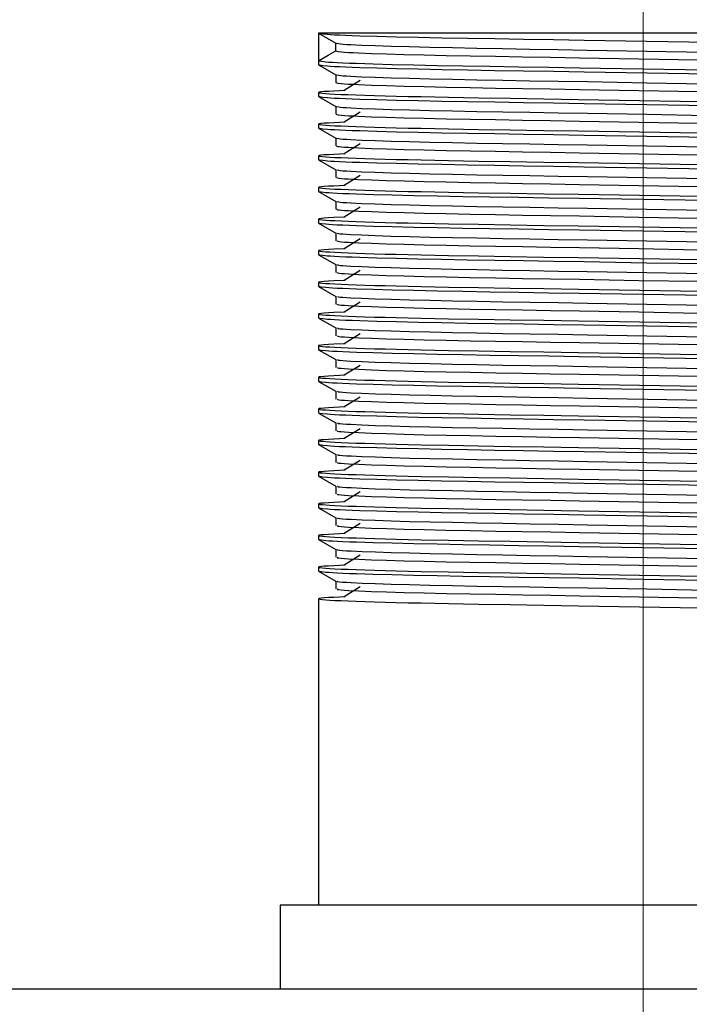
# Model space of a CAD drawing. Header units: millimetres. Extents: x 262469 to 275208, y -32539 to 9411.
# Tile 137 of 256: x 268072 to 268084, y -13986 to -13968. Entities that reach past the tile are written whole.
import ezdxf

# ---------------------------------------------------------------- set-up
doc = ezdxf.new("R2010")
doc.units = ezdxf.units.MM
doc.header["$LTSCALE"] = 100
doc.layers.add('$ IE_TELETECHNIKA', color=5, linetype='Continuous', lineweight=30)

msp = doc.modelspace()

# ---------------------------------------------------------------- linework, layer by layer
at = {"layer": '$ IE_TELETECHNIKA', "color": 7, "linetype": 'Continuous', "lineweight": 5, "ltscale": 20.32}
for p, q in [((268083.303, -13966.129), (268083.303, -13984.396)), ((268083.303, -13984.396), (268083.303, -13988.428))]:
    msp.add_line(p, q, dxfattribs=at)
at = {"layer": '$ IE_TELETECHNIKA', "color": 7, "linetype": 'Continuous'}
for p, q in [((268077.445, -13968.649), (268077.445, -13969.149)), ((268089.161, -13968.649), (268077.445, -13968.649)), ((268077.446, -13968.651), (268077.756, -13968.83)), ((268077.754, -13968.97), (268077.754, -13968.828)), ((268077.445, -13969.154), (268077.445, -13969.22)), ((268077.446, -13969.222), (268077.756, -13969.401)), ((268077.754, -13969.4), (268077.754, -13969.542)), ((268077.754, -13969.4), (268077.754, -13969.542)), ((268078.193, -13969.506), (268077.907, -13969.684)), ((268077.445, -13969.72), (268077.445, -13969.792)), ((268077.446, -13969.794), (268077.756, -13969.972)), ((268077.484, -13969.71), (268077.471, -13969.714)), ((268077.754, -13969.971), (268077.754, -13970.113)), ((268077.754, -13969.971), (268077.754, -13970.113)), ((268078.193, -13970.077), (268077.907, -13970.256)), ((268077.445, -13970.292), (268077.445, -13970.363)), ((268077.446, -13970.365), (268077.756, -13970.544)), ((268077.484, -13970.282), (268077.471, -13970.285)), ((268077.754, -13970.543), (268077.754, -13970.684)), ((268077.754, -13970.543), (268077.754, -13970.684)), ((268078.193, -13970.649), (268077.907, -13970.827)), ((268077.484, -13970.853), (268077.445, -13970.863)), ((268077.445, -13970.863), (268077.445, -13970.934)), ((268077.446, -13970.936), (268077.756, -13971.115)), ((268077.754, -13971.114), (268077.754, -13971.256)), ((268077.754, -13971.114), (268077.754, -13971.256)), ((268078.193, -13971.22), (268077.907, -13971.399)), ((268077.445, -13971.434), (268077.445, -13971.506)), ((268077.446, -13971.508), (268077.756, -13971.687)), ((268077.754, -13971.685), (268077.754, -13971.827)), ((268077.754, -13971.685), (268077.754, -13971.827)), ((268078.193, -13971.791), (268077.907, -13971.97)), ((268077.445, -13972.006), (268077.445, -13972.077)), ((268077.446, -13972.079), (268077.756, -13972.258)), ((268077.754, -13972.257), (268077.754, -13972.399)), ((268077.754, -13972.257), (268077.754, -13972.399)), ((268078.193, -13972.363), (268077.907, -13972.541)), ((268077.445, -13972.577), (268077.445, -13972.649)), ((268077.446, -13972.651), (268077.756, -13972.829)), ((268077.754, -13972.828), (268077.754, -13972.97)), ((268077.754, -13972.828), (268077.754, -13972.97)), ((268078.193, -13972.934), (268077.907, -13973.113)), ((268077.445, -13973.149), (268077.445, -13973.22)), ((268077.446, -13973.222), (268077.756, -13973.401)), ((268077.754, -13973.4), (268077.754, -13973.541)), ((268077.754, -13973.4), (268077.754, -13973.541)), ((268078.193, -13973.506), (268077.907, -13973.684)), ((268077.445, -13973.72), (268077.445, -13973.791)), ((268077.446, -13973.794), (268077.756, -13973.972)), ((268077.754, -13973.971), (268077.754, -13974.113)), ((268077.754, -13973.971), (268077.754, -13974.113)), ((268078.193, -13974.077), (268077.907, -13974.256)), ((268077.445, -13974.291), (268077.445, -13974.363)), ((268077.446, -13974.365), (268077.756, -13974.544)), ((268077.754, -13974.543), (268077.754, -13974.684)), ((268077.754, -13974.543), (268077.754, -13974.684)), ((268078.193, -13974.648), (268077.907, -13974.827)), ((268077.445, -13974.863), (268077.445, -13974.934)), ((268077.446, -13974.936), (268077.756, -13975.115)), ((268077.754, -13975.114), (268077.754, -13975.256)), ((268077.754, -13975.114), (268077.754, -13975.256)), ((268078.193, -13975.22), (268077.907, -13975.398)), ((268077.445, -13975.434), (268077.445, -13975.506)), ((268077.446, -13975.508), (268077.756, -13975.686)), ((268077.754, -13975.685), (268077.754, -13975.827)), ((268077.754, -13975.685), (268077.754, -13975.827)), ((268078.193, -13975.791), (268077.907, -13975.97)), ((268077.445, -13976.006), (268077.445, -13976.077)), ((268077.446, -13976.079), (268077.756, -13976.258)), ((268077.484, -13975.996), (268077.471, -13975.999)), ((268077.754, -13976.257), (268077.754, -13976.399)), ((268077.754, -13976.257), (268077.754, -13976.399)), ((268078.193, -13976.363), (268077.907, -13976.541)), ((268077.445, -13976.577), (268077.445, -13976.649)), ((268077.484, -13976.567), (268077.471, -13976.571)), ((268077.446, -13976.651), (268077.756, -13976.829)), ((268077.754, -13976.828), (268077.754, -13976.97)), ((268077.754, -13976.828), (268077.754, -13976.97)), ((268078.193, -13976.934), (268077.907, -13977.113)), ((268077.445, -13977.149), (268077.445, -13977.22)), ((268077.484, -13977.139), (268077.471, -13977.142)), ((268077.446, -13977.222), (268077.756, -13977.401)), ((268077.754, -13977.4), (268077.754, -13977.541)), ((268077.754, -13977.4), (268077.754, -13977.541)), ((268078.193, -13977.505), (268077.907, -13977.684)), ((268077.445, -13977.72), (268077.445, -13977.791)), ((268077.446, -13977.793), (268077.756, -13977.972)), ((268077.754, -13977.971), (268077.754, -13978.113)), ((268077.754, -13977.971), (268077.754, -13978.113)), ((268078.193, -13978.077), (268077.907, -13978.255)), ((268077.445, -13978.291), (268077.445, -13978.363)), ((268077.446, -13978.365), (268077.756, -13978.543)), ((268077.754, -13978.542), (268077.754, -13978.684)), ((268077.754, -13978.542), (268077.754, -13978.684)), ((268078.193, -13978.648), (268077.907, -13978.827)), ((268077.445, -13978.863), (268077.445, -13984.396)), ((268076.752, -13984.396), (268076.752, -13985.908)), ((268089.854, -13984.396), (268076.752, -13984.396)), ((267934.646, -13985.908), (268186.607, -13985.908))]:
    msp.add_line(p, q, dxfattribs=at)
for points in [[(268077.467, -13968.651), (268077.523, -13968.659), (268077.604, -13968.668), (268077.662, -13968.672), (268077.735, -13968.677), (268077.825, -13968.681), (268077.932, -13968.686), (268078.054, -13968.691), (268078.19, -13968.695), (268078.499, -13968.705), (268078.85, -13968.714), (268079.241, -13968.723), (268079.669, -13968.732), (268080.132, -13968.74), (268080.625, -13968.748), (268081.145, -13968.757), (268081.685, -13968.765), (268082.24, -13968.774), (268083.375, -13968.793), (268084.508, -13968.811)], [(268077.445, -13969.149), (268077.618, -13969.049), (268077.754, -13968.97)], [(268077.754, -13968.97), (268077.792, -13968.979), (268077.861, -13968.987), (268077.915, -13968.991), (268077.985, -13968.996), (268078.07, -13969), (268078.168, -13969.005), (268078.399, -13969.014), (268078.674, -13969.024), (268078.993, -13969.033), (268079.353, -13969.042), (268079.751, -13969.051), (268080.182, -13969.059), (268080.642, -13969.067), (268081.128, -13969.076), (268081.634, -13969.084), (268082.157, -13969.093), (268083.229, -13969.112), (268084.303, -13969.13)], [(268077.769, -13968.83), (268077.809, -13968.838), (268077.841, -13968.842), (268077.887, -13968.846), (268077.949, -13968.851), (268078.027, -13968.855), (268078.119, -13968.86), (268078.224, -13968.865), (268078.467, -13968.874), (268078.754, -13968.883), (268079.083, -13968.892), (268079.454, -13968.901), (268079.861, -13968.91), (268080.3, -13968.918), (268080.768, -13968.927), (268081.26, -13968.935), (268081.772, -13968.944), (268082.297, -13968.953), (268083.373, -13968.971), (268084.445, -13968.99)], [(268077.445, -13969.149), (268077.499, -13969.157), (268077.576, -13969.166), (268077.63, -13969.17), (268077.698, -13969.175), (268077.783, -13969.179), (268077.883, -13969.184), (268078, -13969.189), (268078.13, -13969.193), (268078.431, -13969.203), (268078.776, -13969.212), (268079.162, -13969.221), (268079.587, -13969.23), (268080.048, -13969.238), (268080.54, -13969.247), (268081.06, -13969.255), (268081.602, -13969.264), (268082.159, -13969.273), (268083.302, -13969.292), (268084.445, -13969.31)], [(268077.467, -13969.222), (268077.523, -13969.231), (268077.604, -13969.239), (268077.662, -13969.244), (268077.735, -13969.248), (268077.825, -13969.253), (268077.932, -13969.257), (268078.054, -13969.262), (268078.19, -13969.267), (268078.499, -13969.276), (268078.85, -13969.285), (268079.241, -13969.294), (268079.669, -13969.303), (268080.132, -13969.311), (268080.626, -13969.32), (268081.145, -13969.328), (268081.685, -13969.337), (268082.24, -13969.346), (268083.376, -13969.364), (268084.508, -13969.383)], [(268077.771, -13969.401), (268077.81, -13969.409), (268077.841, -13969.414), (268077.886, -13969.418), (268077.949, -13969.422), (268078.027, -13969.427), (268078.119, -13969.431), (268078.224, -13969.436), (268078.468, -13969.445), (268078.754, -13969.455), (268079.084, -13969.464), (268079.455, -13969.473), (268079.862, -13969.481), (268080.301, -13969.49), (268080.769, -13969.498), (268081.261, -13969.507), (268081.773, -13969.515), (268082.298, -13969.524), (268083.374, -13969.543), (268084.446, -13969.561)], [(268077.927, -13969.684), (268077.717, -13969.695), (268077.624, -13969.7), (268077.547, -13969.705), (268077.49, -13969.71), (268077.456, -13969.714), (268077.445, -13969.719), (268077.451, -13969.724), (268077.475, -13969.729), (268077.515, -13969.733), (268077.573, -13969.738), (268077.648, -13969.743), (268077.741, -13969.748), (268077.851, -13969.754), (268077.978, -13969.759), (268078.121, -13969.764), (268078.28, -13969.769), (268078.455, -13969.775), (268078.644, -13969.78), (268078.848, -13969.785), (268079.065, -13969.79), (268079.295, -13969.795), (268079.791, -13969.805), (268080.331, -13969.815), (268080.906, -13969.824), (268081.511, -13969.834), (268082.138, -13969.844), (268084.71, -13969.886)], [(268077.757, -13969.542), (268077.793, -13969.55), (268077.86, -13969.558), (268077.915, -13969.563), (268077.985, -13969.567), (268078.07, -13969.572), (268078.168, -13969.576), (268078.399, -13969.586), (268078.674, -13969.595), (268078.993, -13969.604), (268079.353, -13969.613), (268079.75, -13969.622), (268080.181, -13969.63), (268080.642, -13969.639), (268081.128, -13969.647), (268081.634, -13969.656), (268082.156, -13969.665), (268083.228, -13969.683), (268084.303, -13969.702)], [(268077.467, -13969.794), (268077.523, -13969.802), (268077.604, -13969.811), (268077.662, -13969.815), (268077.735, -13969.82), (268077.825, -13969.824), (268077.932, -13969.829), (268078.054, -13969.833), (268078.19, -13969.838), (268078.499, -13969.847), (268078.85, -13969.857), (268079.241, -13969.866), (268079.669, -13969.874), (268080.132, -13969.883), (268080.626, -13969.891), (268081.145, -13969.899), (268081.685, -13969.908), (268082.24, -13969.917), (268083.375, -13969.936), (268084.508, -13969.954)], [(268077.774, -13969.972), (268077.809, -13969.981), (268077.84, -13969.985), (268077.886, -13969.989), (268077.949, -13969.994), (268078.027, -13969.998), (268078.225, -13970.007), (268078.468, -13970.017), (268078.755, -13970.026), (268079.085, -13970.035), (268079.455, -13970.044), (268079.863, -13970.053), (268080.302, -13970.061), (268080.77, -13970.07), (268081.262, -13970.078), (268081.773, -13970.087), (268082.299, -13970.096), (268083.374, -13970.114), (268084.447, -13970.133)], [(268077.761, -13970.113), (268077.793, -13970.121), (268077.859, -13970.13), (268077.914, -13970.134), (268077.985, -13970.139), (268078.07, -13970.143), (268078.168, -13970.148), (268078.399, -13970.157), (268078.674, -13970.166), (268078.992, -13970.176), (268079.353, -13970.185), (268079.75, -13970.193), (268080.181, -13970.202), (268080.642, -13970.21), (268081.128, -13970.219), (268081.634, -13970.227), (268082.156, -13970.236), (268083.229, -13970.255), (268084.303, -13970.273)], [(268077.927, -13970.256), (268077.717, -13970.266), (268077.624, -13970.271), (268077.547, -13970.276), (268077.49, -13970.281), (268077.456, -13970.286), (268077.445, -13970.29), (268077.451, -13970.295), (268077.475, -13970.3), (268077.515, -13970.305), (268077.573, -13970.31), (268077.648, -13970.315), (268077.741, -13970.32), (268077.851, -13970.325), (268077.978, -13970.33), (268078.121, -13970.336), (268078.28, -13970.341), (268078.455, -13970.346), (268078.644, -13970.351), (268078.848, -13970.357), (268079.065, -13970.362), (268079.295, -13970.367), (268079.791, -13970.377), (268080.331, -13970.386), (268080.906, -13970.396), (268081.511, -13970.405), (268082.138, -13970.415), (268084.71, -13970.457)], [(268077.467, -13970.365), (268077.523, -13970.374), (268077.604, -13970.382), (268077.662, -13970.387), (268077.735, -13970.391), (268077.825, -13970.396), (268077.932, -13970.4), (268078.054, -13970.405), (268078.19, -13970.409), (268078.499, -13970.419), (268078.85, -13970.428), (268079.241, -13970.437), (268079.669, -13970.446), (268080.132, -13970.454), (268080.626, -13970.462), (268081.145, -13970.471), (268081.685, -13970.479), (268082.24, -13970.488), (268083.375, -13970.507), (268084.508, -13970.526)], [(268077.776, -13970.544), (268077.809, -13970.552), (268077.838, -13970.556), (268077.884, -13970.561), (268077.947, -13970.565), (268078.026, -13970.57), (268078.224, -13970.579), (268078.467, -13970.588), (268078.753, -13970.597), (268079.083, -13970.607), (268079.453, -13970.616), (268079.86, -13970.624), (268080.3, -13970.633), (268080.768, -13970.641), (268081.26, -13970.649), (268081.771, -13970.658), (268082.297, -13970.667), (268083.372, -13970.686), (268084.445, -13970.704)], [(268077.764, -13970.684), (268077.794, -13970.693), (268077.819, -13970.697), (268077.858, -13970.701), (268077.914, -13970.706), (268077.985, -13970.71), (268078.07, -13970.715), (268078.168, -13970.719), (268078.399, -13970.729), (268078.674, -13970.738), (268078.992, -13970.747), (268079.353, -13970.756), (268079.75, -13970.765), (268080.181, -13970.773), (268080.642, -13970.782), (268081.128, -13970.79), (268081.634, -13970.799), (268082.157, -13970.808), (268083.229, -13970.826), (268084.304, -13970.844)], [(268077.927, -13970.827), (268077.717, -13970.837), (268077.624, -13970.843), (268077.547, -13970.848), (268077.49, -13970.853), (268077.456, -13970.857), (268077.445, -13970.862), (268077.451, -13970.867), (268077.475, -13970.871), (268077.515, -13970.876), (268077.573, -13970.881), (268077.648, -13970.886), (268077.741, -13970.891), (268077.851, -13970.896), (268077.978, -13970.902), (268078.121, -13970.907), (268078.28, -13970.912), (268078.455, -13970.917), (268078.644, -13970.923), (268078.848, -13970.928), (268079.065, -13970.933), (268079.295, -13970.938), (268079.791, -13970.948), (268080.331, -13970.958), (268080.906, -13970.967), (268081.511, -13970.977), (268082.138, -13970.987), (268084.71, -13971.029)], [(268077.467, -13970.937), (268077.523, -13970.945), (268077.604, -13970.954), (268077.662, -13970.958), (268077.735, -13970.962), (268077.825, -13970.967), (268077.932, -13970.972), (268078.054, -13970.976), (268078.19, -13970.981), (268078.498, -13970.99), (268078.85, -13970.999), (268079.241, -13971.008), (268079.669, -13971.017), (268080.132, -13971.026), (268080.625, -13971.034), (268081.145, -13971.042), (268081.685, -13971.051), (268082.24, -13971.06), (268083.375, -13971.078), (268084.508, -13971.097)], [(268077.767, -13971.256), (268077.794, -13971.264), (268077.819, -13971.268), (268077.858, -13971.273), (268077.913, -13971.277), (268077.984, -13971.282), (268078.07, -13971.286), (268078.168, -13971.291), (268078.399, -13971.3), (268078.674, -13971.309), (268078.992, -13971.318), (268079.353, -13971.328), (268079.75, -13971.336), (268080.181, -13971.345), (268080.642, -13971.353), (268081.128, -13971.361), (268081.634, -13971.37), (268082.157, -13971.379), (268083.229, -13971.397), (268084.304, -13971.416)], [(268077.778, -13971.115), (268077.808, -13971.124), (268077.838, -13971.128), (268077.884, -13971.132), (268077.947, -13971.137), (268078.027, -13971.141), (268078.225, -13971.15), (268078.468, -13971.16), (268078.754, -13971.169), (268079.084, -13971.178), (268079.454, -13971.187), (268079.862, -13971.196), (268080.301, -13971.204), (268080.769, -13971.212), (268081.261, -13971.221), (268081.772, -13971.23), (268082.298, -13971.239), (268083.373, -13971.257), (268084.446, -13971.275)], [(268077.927, -13971.398), (268077.717, -13971.409), (268077.624, -13971.414), (268077.547, -13971.419), (268077.49, -13971.424), (268077.456, -13971.429), (268077.445, -13971.433), (268077.451, -13971.438), (268077.475, -13971.443), (268077.515, -13971.448), (268077.573, -13971.453), (268077.648, -13971.458), (268077.741, -13971.463), (268077.851, -13971.468), (268077.978, -13971.473), (268078.121, -13971.478), (268078.28, -13971.484), (268078.455, -13971.489), (268078.644, -13971.494), (268078.848, -13971.499), (268079.065, -13971.505), (268079.295, -13971.51), (268079.791, -13971.519), (268080.331, -13971.529), (268080.906, -13971.538), (268081.511, -13971.548), (268082.138, -13971.558), (268084.71, -13971.6)], [(268077.445, -13971.506), (268077.499, -13971.514), (268077.576, -13971.523), (268077.63, -13971.527), (268077.698, -13971.532), (268077.783, -13971.536), (268077.883, -13971.541), (268078, -13971.546), (268078.13, -13971.55), (268078.431, -13971.56), (268078.776, -13971.569), (268079.162, -13971.578), (268079.587, -13971.587), (268080.048, -13971.596), (268080.54, -13971.604), (268081.06, -13971.612), (268081.602, -13971.621), (268082.159, -13971.63), (268083.302, -13971.649), (268084.445, -13971.667)], [(268077.78, -13971.687), (268077.808, -13971.695), (268077.837, -13971.699), (268077.883, -13971.704), (268077.947, -13971.708), (268078.027, -13971.712), (268078.226, -13971.722), (268078.468, -13971.731), (268078.754, -13971.74), (268079.084, -13971.749), (268079.455, -13971.758), (268079.862, -13971.767), (268080.302, -13971.776), (268080.77, -13971.784), (268081.261, -13971.792), (268081.773, -13971.801), (268082.299, -13971.81), (268083.374, -13971.828), (268084.446, -13971.847)], [(268077.927, -13971.97), (268077.717, -13971.98), (268077.624, -13971.985), (268077.547, -13971.99), (268077.49, -13971.995), (268077.456, -13972), (268077.445, -13972.005), (268077.451, -13972.009), (268077.475, -13972.014), (268077.515, -13972.019), (268077.573, -13972.024), (268077.648, -13972.029), (268077.741, -13972.034), (268077.851, -13972.039), (268077.978, -13972.044), (268078.121, -13972.05), (268078.28, -13972.055), (268078.455, -13972.06), (268078.644, -13972.066), (268078.848, -13972.071), (268079.065, -13972.076), (268079.295, -13972.081), (268079.791, -13972.091), (268080.331, -13972.1), (268080.906, -13972.11), (268081.511, -13972.119), (268082.138, -13972.13), (268084.71, -13972.172)], [(268077.769, -13971.827), (268077.794, -13971.836), (268077.818, -13971.84), (268077.857, -13971.844), (268077.913, -13971.848), (268077.984, -13971.853), (268078.07, -13971.858), (268078.169, -13971.862), (268078.399, -13971.871), (268078.674, -13971.881), (268078.992, -13971.89), (268079.353, -13971.899), (268079.75, -13971.908), (268080.182, -13971.916), (268080.642, -13971.924), (268081.128, -13971.933), (268081.634, -13971.941), (268082.157, -13971.95), (268083.229, -13971.969), (268084.304, -13971.987)], [(268077.445, -13972.077), (268077.499, -13972.086), (268077.576, -13972.094), (268077.63, -13972.099), (268077.698, -13972.103), (268077.783, -13972.108), (268077.883, -13972.112), (268078, -13972.117), (268078.13, -13972.122), (268078.431, -13972.131), (268078.776, -13972.14), (268079.162, -13972.15), (268079.587, -13972.158), (268080.048, -13972.167), (268080.54, -13972.175), (268081.06, -13972.184), (268081.602, -13972.192), (268082.159, -13972.201), (268083.302, -13972.22), (268084.445, -13972.239)], [(268077.781, -13972.258), (268077.807, -13972.266), (268077.836, -13972.271), (268077.883, -13972.275), (268077.947, -13972.279), (268078.028, -13972.284), (268078.226, -13972.293), (268078.469, -13972.302), (268078.755, -13972.312), (268079.085, -13972.321), (268079.456, -13972.33), (268079.863, -13972.339), (268080.303, -13972.347), (268080.771, -13972.355), (268081.262, -13972.364), (268081.774, -13972.372), (268082.3, -13972.381), (268083.375, -13972.4), (268084.447, -13972.418)], [(268077.772, -13972.399), (268077.794, -13972.407), (268077.817, -13972.411), (268077.856, -13972.415), (268077.912, -13972.42), (268077.984, -13972.424), (268078.169, -13972.434), (268078.399, -13972.443), (268078.674, -13972.452), (268078.992, -13972.461), (268079.353, -13972.47), (268079.75, -13972.479), (268080.182, -13972.488), (268080.642, -13972.496), (268081.128, -13972.504), (268081.635, -13972.513), (268082.157, -13972.522), (268083.229, -13972.54), (268084.304, -13972.559)], [(268077.927, -13972.541), (268077.717, -13972.552), (268077.624, -13972.557), (268077.547, -13972.562), (268077.49, -13972.567), (268077.456, -13972.571), (268077.445, -13972.576), (268077.451, -13972.581), (268077.475, -13972.586), (268077.515, -13972.59), (268077.573, -13972.595), (268077.648, -13972.6), (268077.741, -13972.605), (268077.851, -13972.611), (268077.978, -13972.616), (268078.121, -13972.621), (268078.28, -13972.626), (268078.455, -13972.632), (268078.644, -13972.637), (268078.848, -13972.642), (268079.065, -13972.647), (268079.295, -13972.652), (268079.791, -13972.662), (268080.331, -13972.672), (268080.906, -13972.681), (268081.511, -13972.691), (268082.138, -13972.701), (268084.71, -13972.743)], [(268077.466, -13972.651), (268077.522, -13972.659), (268077.603, -13972.668), (268077.661, -13972.672), (268077.734, -13972.677), (268077.824, -13972.681), (268077.931, -13972.686), (268078.053, -13972.69), (268078.189, -13972.695), (268078.497, -13972.704), (268078.849, -13972.714), (268079.239, -13972.723), (268079.667, -13972.731), (268080.13, -13972.74), (268080.624, -13972.748), (268081.144, -13972.756), (268081.684, -13972.765), (268082.239, -13972.774), (268083.374, -13972.793), (268084.507, -13972.811)], [(268077.783, -13972.829), (268077.806, -13972.838), (268077.834, -13972.842), (268077.881, -13972.846), (268077.946, -13972.851), (268078.027, -13972.855), (268078.225, -13972.864), (268078.467, -13972.874), (268078.753, -13972.883), (268079.083, -13972.892), (268079.454, -13972.901), (268079.861, -13972.91), (268080.3, -13972.918), (268080.768, -13972.927), (268081.26, -13972.935), (268081.772, -13972.944), (268082.297, -13972.953), (268083.373, -13972.971), (268084.445, -13972.99)], [(268077.774, -13972.97), (268077.793, -13972.978), (268077.816, -13972.983), (268077.855, -13972.987), (268077.912, -13972.991), (268077.984, -13972.996), (268078.169, -13973.005), (268078.399, -13973.014), (268078.674, -13973.023), (268078.992, -13973.033), (268079.353, -13973.042), (268079.751, -13973.051), (268080.182, -13973.059), (268080.642, -13973.067), (268081.128, -13973.076), (268081.635, -13973.084), (268082.157, -13973.093), (268083.229, -13973.112), (268084.304, -13973.13)], [(268077.927, -13973.113), (268077.717, -13973.123), (268077.624, -13973.128), (268077.547, -13973.133), (268077.49, -13973.138), (268077.456, -13973.143), (268077.445, -13973.148), (268077.451, -13973.152), (268077.475, -13973.157), (268077.515, -13973.162), (268077.573, -13973.167), (268077.648, -13973.172), (268077.741, -13973.177), (268077.851, -13973.182), (268077.978, -13973.187), (268078.121, -13973.193), (268078.28, -13973.198), (268078.455, -13973.203), (268078.644, -13973.208), (268078.848, -13973.214), (268079.065, -13973.219), (268079.295, -13973.224), (268079.791, -13973.234), (268080.331, -13973.243), (268080.906, -13973.253), (268081.511, -13973.262), (268082.138, -13973.272), (268084.71, -13973.314)], [(268077.445, -13973.22), (268077.499, -13973.229), (268077.576, -13973.237), (268077.63, -13973.242), (268077.698, -13973.246), (268077.783, -13973.251), (268077.883, -13973.255), (268078, -13973.26), (268078.13, -13973.264), (268078.431, -13973.274), (268078.776, -13973.283), (268079.162, -13973.292), (268079.587, -13973.301), (268080.048, -13973.31), (268080.54, -13973.318), (268081.06, -13973.327), (268081.602, -13973.335), (268082.159, -13973.344), (268083.302, -13973.363), (268084.445, -13973.382)], [(268077.784, -13973.401), (268077.805, -13973.409), (268077.833, -13973.413), (268077.881, -13973.418), (268077.947, -13973.422), (268078.027, -13973.427), (268078.226, -13973.436), (268078.468, -13973.445), (268078.754, -13973.454), (268079.084, -13973.464), (268079.455, -13973.473), (268079.862, -13973.481), (268080.301, -13973.49), (268080.769, -13973.498), (268081.261, -13973.506), (268081.773, -13973.515), (268082.298, -13973.524), (268083.374, -13973.543), (268084.446, -13973.561)], [(268077.776, -13973.542), (268077.793, -13973.55), (268077.815, -13973.554), (268077.855, -13973.558), (268077.912, -13973.563), (268077.984, -13973.567), (268078.169, -13973.576), (268078.4, -13973.586), (268078.674, -13973.595), (268078.992, -13973.604), (268079.353, -13973.613), (268079.751, -13973.622), (268080.182, -13973.63), (268080.642, -13973.639), (268081.128, -13973.647), (268081.635, -13973.656), (268082.157, -13973.665), (268083.229, -13973.683), (268084.304, -13973.702)], [(268077.927, -13973.684), (268077.717, -13973.695), (268077.624, -13973.7), (268077.547, -13973.705), (268077.49, -13973.71), (268077.456, -13973.714), (268077.445, -13973.719), (268077.451, -13973.724), (268077.475, -13973.728), (268077.515, -13973.733), (268077.573, -13973.738), (268077.648, -13973.743), (268077.741, -13973.748), (268077.851, -13973.754), (268077.978, -13973.759), (268078.121, -13973.764), (268078.28, -13973.769), (268078.455, -13973.775), (268078.644, -13973.78), (268078.848, -13973.785), (268079.065, -13973.79), (268079.295, -13973.795), (268079.791, -13973.805), (268080.331, -13973.815), (268080.906, -13973.824), (268081.511, -13973.834), (268082.138, -13973.844), (268084.71, -13973.886)], [(268077.467, -13973.794), (268077.523, -13973.802), (268077.604, -13973.811), (268077.662, -13973.815), (268077.735, -13973.82), (268077.825, -13973.824), (268077.932, -13973.829), (268078.054, -13973.833), (268078.19, -13973.838), (268078.498, -13973.847), (268078.85, -13973.856), (268079.241, -13973.865), (268079.669, -13973.874), (268080.132, -13973.883), (268080.625, -13973.891), (268081.145, -13973.899), (268081.685, -13973.908), (268082.24, -13973.917), (268083.375, -13973.936), (268084.508, -13973.954)], [(268077.778, -13974.113), (268077.792, -13974.121), (268077.814, -13974.125), (268077.854, -13974.13), (268077.911, -13974.134), (268077.984, -13974.139), (268078.17, -13974.148), (268078.4, -13974.157), (268078.674, -13974.166), (268078.992, -13974.175), (268079.353, -13974.185), (268079.751, -13974.193), (268080.182, -13974.202), (268080.642, -13974.21), (268081.128, -13974.219), (268081.635, -13974.227), (268082.157, -13974.236), (268083.23, -13974.254), (268084.305, -13974.273)], [(268077.785, -13973.972), (268077.803, -13973.981), (268077.832, -13973.985), (268077.881, -13973.989), (268077.947, -13973.994), (268078.028, -13973.998), (268078.227, -13974.007), (268078.469, -13974.017), (268078.754, -13974.026), (268079.085, -13974.035), (268079.456, -13974.044), (268079.863, -13974.053), (268080.302, -13974.061), (268080.77, -13974.07), (268081.262, -13974.078), (268081.773, -13974.087), (268082.299, -13974.096), (268083.374, -13974.114), (268084.447, -13974.133)], [(268077.927, -13974.256), (268077.717, -13974.266), (268077.624, -13974.271), (268077.547, -13974.276), (268077.49, -13974.281), (268077.456, -13974.286), (268077.445, -13974.29), (268077.451, -13974.295), (268077.475, -13974.3), (268077.515, -13974.305), (268077.573, -13974.31), (268077.648, -13974.315), (268077.741, -13974.32), (268077.851, -13974.325), (268077.978, -13974.33), (268078.121, -13974.335), (268078.28, -13974.341), (268078.455, -13974.346), (268078.644, -13974.351), (268078.848, -13974.356), (268079.065, -13974.362), (268079.295, -13974.367), (268079.791, -13974.377), (268080.331, -13974.386), (268080.906, -13974.395), (268081.511, -13974.405), (268082.138, -13974.415), (268084.71, -13974.457)], [(268077.445, -13974.363), (268077.499, -13974.371), (268077.576, -13974.38), (268077.63, -13974.384), (268077.698, -13974.389), (268077.783, -13974.393), (268077.883, -13974.398), (268078, -13974.403), (268078.13, -13974.407), (268078.431, -13974.417), (268078.776, -13974.426), (268079.162, -13974.435), (268079.587, -13974.444), (268080.048, -13974.453), (268080.54, -13974.461), (268081.06, -13974.469), (268081.602, -13974.478), (268082.159, -13974.487), (268083.302, -13974.506), (268084.445, -13974.524)], [(268077.785, -13974.544), (268077.802, -13974.552), (268077.831, -13974.556), (268077.881, -13974.561), (268077.947, -13974.565), (268078.029, -13974.57), (268078.228, -13974.579), (268078.469, -13974.588), (268078.755, -13974.597), (268079.085, -13974.606), (268079.456, -13974.615), (268079.863, -13974.624), (268080.303, -13974.633), (268080.771, -13974.641), (268081.263, -13974.649), (268081.774, -13974.658), (268082.3, -13974.667), (268083.375, -13974.686), (268084.447, -13974.704)], [(268077.927, -13974.827), (268077.717, -13974.837), (268077.624, -13974.842), (268077.547, -13974.848), (268077.49, -13974.852), (268077.456, -13974.857), (268077.445, -13974.862), (268077.451, -13974.867), (268077.475, -13974.871), (268077.515, -13974.876), (268077.573, -13974.881), (268077.648, -13974.886), (268077.741, -13974.891), (268077.851, -13974.896), (268077.978, -13974.902), (268078.121, -13974.907), (268078.28, -13974.912), (268078.455, -13974.917), (268078.644, -13974.923), (268078.848, -13974.928), (268079.065, -13974.933), (268079.295, -13974.938), (268079.791, -13974.948), (268080.331, -13974.957), (268080.906, -13974.967), (268081.511, -13974.977), (268082.138, -13974.987), (268084.71, -13975.029)], [(268077.779, -13974.684), (268077.791, -13974.693), (268077.813, -13974.697), (268077.853, -13974.701), (268077.911, -13974.706), (268077.984, -13974.71), (268078.17, -13974.719), (268078.4, -13974.728), (268078.674, -13974.738), (268078.993, -13974.747), (268079.353, -13974.756), (268079.751, -13974.765), (268080.182, -13974.773), (268080.643, -13974.782), (268081.129, -13974.79), (268081.635, -13974.799), (268082.157, -13974.807), (268083.23, -13974.826), (268084.305, -13974.844)], [(268077.445, -13974.934), (268077.499, -13974.943), (268077.576, -13974.951), (268077.63, -13974.956), (268077.698, -13974.96), (268077.783, -13974.965), (268077.883, -13974.969), (268078, -13974.974), (268078.13, -13974.979), (268078.431, -13974.988), (268078.776, -13974.997), (268079.162, -13975.007), (268079.587, -13975.015), (268080.048, -13975.024), (268080.54, -13975.032), (268081.06, -13975.041), (268081.602, -13975.049), (268082.159, -13975.058), (268083.302, -13975.077), (268084.445, -13975.096)], [(268077.786, -13975.115), (268077.801, -13975.123), (268077.831, -13975.128), (268077.88, -13975.132), (268077.947, -13975.137), (268078.029, -13975.141), (268078.228, -13975.15), (268078.47, -13975.159), (268078.755, -13975.169), (268079.086, -13975.178), (268079.457, -13975.187), (268079.864, -13975.196), (268080.304, -13975.204), (268080.772, -13975.212), (268081.264, -13975.221), (268081.775, -13975.229), (268082.301, -13975.238), (268083.376, -13975.257), (268084.448, -13975.275)], [(268077.781, -13975.256), (268077.79, -13975.264), (268077.812, -13975.268), (268077.853, -13975.273), (268077.911, -13975.277), (268077.985, -13975.281), (268078.17, -13975.291), (268078.4, -13975.3), (268078.674, -13975.309), (268078.993, -13975.318), (268079.353, -13975.327), (268079.751, -13975.336), (268080.182, -13975.345), (268080.643, -13975.353), (268081.129, -13975.361), (268081.635, -13975.37), (268082.158, -13975.379), (268083.23, -13975.397), (268084.305, -13975.416)], [(268077.927, -13975.398), (268077.717, -13975.409), (268077.624, -13975.414), (268077.547, -13975.419), (268077.49, -13975.424), (268077.456, -13975.429), (268077.445, -13975.433), (268077.451, -13975.438), (268077.475, -13975.443), (268077.515, -13975.448), (268077.573, -13975.452), (268077.648, -13975.457), (268077.741, -13975.463), (268077.851, -13975.468), (268077.978, -13975.473), (268078.121, -13975.478), (268078.28, -13975.483), (268078.455, -13975.489), (268078.644, -13975.494), (268078.848, -13975.499), (268079.065, -13975.504), (268079.295, -13975.509), (268079.791, -13975.519), (268080.331, -13975.529), (268080.906, -13975.538), (268081.511, -13975.548), (268082.138, -13975.558), (268084.71, -13975.6)], [(268077.467, -13975.508), (268077.523, -13975.516), (268077.604, -13975.525), (268077.661, -13975.529), (268077.735, -13975.534), (268077.825, -13975.538), (268077.932, -13975.543), (268078.054, -13975.548), (268078.19, -13975.552), (268078.498, -13975.561), (268078.85, -13975.571), (268079.241, -13975.58), (268079.669, -13975.588), (268080.131, -13975.597), (268080.625, -13975.605), (268081.145, -13975.614), (268081.685, -13975.622), (268082.24, -13975.631), (268083.375, -13975.65), (268084.508, -13975.668)], [(268077.786, -13975.686), (268077.799, -13975.695), (268077.829, -13975.699), (268077.879, -13975.703), (268077.947, -13975.708), (268078.029, -13975.712), (268078.227, -13975.722), (268078.468, -13975.731), (268078.753, -13975.74), (268079.084, -13975.749), (268079.455, -13975.758), (268079.862, -13975.767), (268080.301, -13975.775), (268080.769, -13975.784), (268081.261, -13975.792), (268081.773, -13975.801), (268082.299, -13975.81), (268083.374, -13975.828), (268084.446, -13975.847)], [(268077.782, -13975.827), (268077.789, -13975.835), (268077.811, -13975.84), (268077.852, -13975.844), (268077.911, -13975.848), (268077.985, -13975.853), (268078.171, -13975.862), (268078.4, -13975.871), (268078.674, -13975.88), (268078.993, -13975.89), (268079.353, -13975.899), (268079.751, -13975.908), (268080.182, -13975.916), (268080.643, -13975.924), (268081.129, -13975.933), (268081.635, -13975.941), (268082.158, -13975.95), (268083.23, -13975.969), (268084.305, -13975.987)], [(268077.927, -13975.97), (268077.717, -13975.98), (268077.624, -13975.985), (268077.547, -13975.99), (268077.49, -13975.995), (268077.456, -13976), (268077.445, -13976.005), (268077.451, -13976.009), (268077.475, -13976.014), (268077.515, -13976.019), (268077.573, -13976.024), (268077.648, -13976.029), (268077.741, -13976.034), (268077.851, -13976.039), (268077.978, -13976.044), (268078.121, -13976.05), (268078.28, -13976.055), (268078.455, -13976.06), (268078.644, -13976.065), (268078.848, -13976.071), (268079.065, -13976.076), (268079.295, -13976.081), (268079.791, -13976.091), (268080.331, -13976.1), (268080.906, -13976.11), (268081.511, -13976.119), (268082.138, -13976.13), (268084.71, -13976.171)], [(268077.467, -13976.079), (268077.523, -13976.088), (268077.604, -13976.096), (268077.661, -13976.101), (268077.735, -13976.105), (268077.825, -13976.11), (268077.932, -13976.114), (268078.054, -13976.119), (268078.19, -13976.124), (268078.498, -13976.133), (268078.85, -13976.142), (268079.241, -13976.151), (268079.669, -13976.16), (268080.131, -13976.168), (268080.625, -13976.177), (268081.145, -13976.185), (268081.685, -13976.194), (268082.24, -13976.203), (268083.375, -13976.221), (268084.508, -13976.24)], [(268077.786, -13976.258), (268077.797, -13976.266), (268077.828, -13976.27), (268077.879, -13976.275), (268077.947, -13976.279), (268078.03, -13976.284), (268078.228, -13976.293), (268078.469, -13976.302), (268078.754, -13976.312), (268079.085, -13976.321), (268079.456, -13976.33), (268079.863, -13976.338), (268080.303, -13976.347), (268080.77, -13976.355), (268081.262, -13976.364), (268081.774, -13976.372), (268082.3, -13976.381), (268083.375, -13976.4), (268084.447, -13976.418)], [(268077.783, -13976.399), (268077.788, -13976.407), (268077.81, -13976.411), (268077.851, -13976.415), (268077.911, -13976.42), (268077.985, -13976.424), (268078.171, -13976.433), (268078.4, -13976.443), (268078.674, -13976.452), (268078.993, -13976.461), (268079.353, -13976.47), (268079.751, -13976.479), (268080.182, -13976.488), (268080.643, -13976.496), (268081.129, -13976.504), (268081.636, -13976.513), (268082.158, -13976.522), (268083.23, -13976.54), (268084.305, -13976.559)], [(268077.927, -13976.541), (268077.717, -13976.552), (268077.624, -13976.557), (268077.547, -13976.562), (268077.49, -13976.567), (268077.456, -13976.571), (268077.445, -13976.576), (268077.451, -13976.581), (268077.475, -13976.586), (268077.515, -13976.59), (268077.573, -13976.595), (268077.648, -13976.6), (268077.741, -13976.605), (268077.851, -13976.611), (268077.978, -13976.616), (268078.121, -13976.621), (268078.28, -13976.626), (268078.455, -13976.632), (268078.644, -13976.637), (268078.848, -13976.642), (268079.065, -13976.647), (268079.295, -13976.652), (268079.791, -13976.662), (268080.331, -13976.672), (268080.906, -13976.681), (268081.511, -13976.691), (268082.138, -13976.701), (268084.71, -13976.743)], [(268077.467, -13976.651), (268077.523, -13976.659), (268077.604, -13976.668), (268077.662, -13976.672), (268077.735, -13976.677), (268077.825, -13976.681), (268077.932, -13976.686), (268078.054, -13976.69), (268078.19, -13976.695), (268078.498, -13976.704), (268078.85, -13976.713), (268079.241, -13976.723), (268079.669, -13976.731), (268080.132, -13976.74), (268080.625, -13976.748), (268081.145, -13976.756), (268081.685, -13976.765), (268082.24, -13976.774), (268083.375, -13976.793), (268084.508, -13976.811)], [(268077.783, -13976.97), (268077.786, -13976.978), (268077.809, -13976.982), (268077.851, -13976.987), (268077.911, -13976.991), (268077.985, -13976.996), (268078.171, -13977.005), (268078.4, -13977.014), (268078.674, -13977.023), (268078.993, -13977.033), (268079.353, -13977.042), (268079.751, -13977.05), (268080.182, -13977.059), (268080.643, -13977.067), (268081.129, -13977.076), (268081.636, -13977.084), (268082.158, -13977.093), (268083.23, -13977.112), (268084.306, -13977.13)], [(268077.786, -13976.829), (268077.796, -13976.838), (268077.827, -13976.842), (268077.879, -13976.846), (268077.948, -13976.851), (268078.03, -13976.855), (268078.229, -13976.864), (268078.469, -13976.874), (268078.755, -13976.883), (268079.085, -13976.892), (268079.457, -13976.901), (268079.864, -13976.91), (268080.303, -13976.918), (268080.771, -13976.927), (268081.263, -13976.935), (268081.774, -13976.944), (268082.3, -13976.953), (268083.375, -13976.971), (268084.447, -13976.99)], [(268077.927, -13977.113), (268077.717, -13977.123), (268077.624, -13977.128), (268077.547, -13977.133), (268077.49, -13977.138), (268077.456, -13977.143), (268077.445, -13977.147), (268077.451, -13977.152), (268077.475, -13977.157), (268077.515, -13977.162), (268077.573, -13977.167), (268077.648, -13977.172), (268077.741, -13977.177), (268077.851, -13977.182), (268077.978, -13977.187), (268078.121, -13977.192), (268078.28, -13977.198), (268078.455, -13977.203), (268078.644, -13977.208), (268078.848, -13977.213), (268079.065, -13977.219), (268079.295, -13977.224), (268079.791, -13977.234), (268080.331, -13977.243), (268080.906, -13977.253), (268081.511, -13977.262), (268082.138, -13977.272), (268084.71, -13977.314)], [(268077.467, -13977.222), (268077.523, -13977.231), (268077.604, -13977.239), (268077.662, -13977.244), (268077.735, -13977.248), (268077.825, -13977.253), (268077.932, -13977.257), (268078.054, -13977.262), (268078.19, -13977.266), (268078.499, -13977.276), (268078.85, -13977.285), (268079.241, -13977.294), (268079.669, -13977.303), (268080.132, -13977.311), (268080.626, -13977.319), (268081.145, -13977.328), (268081.685, -13977.336), (268082.24, -13977.345), (268083.376, -13977.364), (268084.508, -13977.382)], [(268077.786, -13977.401), (268077.784, -13977.405), (268077.794, -13977.409), (268077.827, -13977.413), (268077.879, -13977.418), (268077.948, -13977.422), (268078.032, -13977.427), (268078.229, -13977.436), (268078.469, -13977.445), (268078.755, -13977.454), (268079.086, -13977.464), (268079.457, -13977.473), (268079.865, -13977.481), (268080.304, -13977.49), (268080.772, -13977.498), (268081.264, -13977.506), (268081.775, -13977.515), (268082.301, -13977.524), (268083.376, -13977.543), (268084.448, -13977.561)], [(268077.927, -13977.684), (268077.717, -13977.694), (268077.624, -13977.7), (268077.547, -13977.705), (268077.49, -13977.709), (268077.456, -13977.714), (268077.445, -13977.719), (268077.451, -13977.724), (268077.475, -13977.728), (268077.515, -13977.733), (268077.573, -13977.738), (268077.648, -13977.743), (268077.741, -13977.748), (268077.851, -13977.753), (268077.978, -13977.759), (268078.121, -13977.764), (268078.28, -13977.769), (268078.455, -13977.774), (268078.644, -13977.78), (268078.848, -13977.785), (268079.065, -13977.79), (268079.295, -13977.795), (268079.791, -13977.805), (268080.331, -13977.815), (268080.906, -13977.824), (268081.511, -13977.834), (268082.138, -13977.844), (268084.71, -13977.886)], [(268077.784, -13977.541), (268077.785, -13977.55), (268077.808, -13977.554), (268077.85, -13977.558), (268077.911, -13977.563), (268077.986, -13977.567), (268078.171, -13977.576), (268078.4, -13977.585), (268078.674, -13977.595), (268078.993, -13977.604), (268079.354, -13977.613), (268079.751, -13977.622), (268080.182, -13977.63), (268080.643, -13977.639), (268081.129, -13977.647), (268081.636, -13977.656), (268082.158, -13977.665), (268083.231, -13977.683), (268084.306, -13977.701)], [(268077.445, -13977.791), (268077.499, -13977.8), (268077.576, -13977.808), (268077.63, -13977.813), (268077.698, -13977.817), (268077.783, -13977.822), (268077.883, -13977.826), (268078, -13977.831), (268078.13, -13977.836), (268078.431, -13977.845), (268078.776, -13977.854), (268079.162, -13977.864), (268079.587, -13977.873), (268080.048, -13977.881), (268080.54, -13977.889), (268081.06, -13977.898), (268081.602, -13977.906), (268082.159, -13977.916), (268083.302, -13977.934), (268084.445, -13977.953)], [(268077.785, -13977.972), (268077.782, -13977.976), (268077.793, -13977.98), (268077.826, -13977.985), (268077.879, -13977.989), (268077.949, -13977.994), (268078.032, -13977.998), (268078.23, -13978.007), (268078.47, -13978.017), (268078.756, -13978.026), (268079.087, -13978.035), (268079.458, -13978.044), (268079.865, -13978.053), (268080.305, -13978.061), (268080.773, -13978.069), (268081.265, -13978.078), (268081.776, -13978.087), (268082.302, -13978.096), (268083.376, -13978.114), (268084.449, -13978.132)], [(268077.784, -13978.113), (268077.783, -13978.121), (268077.807, -13978.125), (268077.85, -13978.13), (268077.911, -13978.134), (268077.986, -13978.139), (268078.172, -13978.148), (268078.4, -13978.157), (268078.674, -13978.166), (268078.993, -13978.175), (268079.354, -13978.184), (268079.751, -13978.193), (268080.183, -13978.202), (268080.643, -13978.21), (268081.129, -13978.218), (268081.636, -13978.227), (268082.158, -13978.236), (268083.231, -13978.254), (268084.306, -13978.273)], [(268077.927, -13978.255), (268077.717, -13978.266), (268077.624, -13978.271), (268077.547, -13978.276), (268077.49, -13978.281), (268077.456, -13978.286), (268077.445, -13978.29), (268077.451, -13978.295), (268077.475, -13978.3), (268077.515, -13978.305), (268077.573, -13978.31), (268077.648, -13978.315), (268077.741, -13978.32), (268077.851, -13978.325), (268077.978, -13978.33), (268078.121, -13978.335), (268078.28, -13978.341), (268078.455, -13978.346), (268078.644, -13978.351), (268078.848, -13978.356), (268079.065, -13978.361), (268079.295, -13978.367), (268079.791, -13978.376), (268080.331, -13978.386), (268080.906, -13978.395), (268081.511, -13978.405), (268082.138, -13978.415), (268084.71, -13978.457)], [(268077.445, -13978.363), (268077.499, -13978.371), (268077.576, -13978.38), (268077.63, -13978.384), (268077.698, -13978.389), (268077.783, -13978.393), (268077.883, -13978.398), (268078, -13978.403), (268078.13, -13978.407), (268078.431, -13978.417), (268078.776, -13978.426), (268079.162, -13978.435), (268079.587, -13978.444), (268080.048, -13978.452), (268080.54, -13978.461), (268081.06, -13978.469), (268081.602, -13978.478), (268082.159, -13978.487), (268083.302, -13978.506), (268084.445, -13978.524)], [(268077.784, -13978.544), (268077.78, -13978.548), (268077.791, -13978.552), (268077.825, -13978.556), (268077.878, -13978.56), (268077.948, -13978.565), (268078.032, -13978.569), (268078.229, -13978.579), (268078.468, -13978.588), (268078.754, -13978.597), (268079.085, -13978.606), (268079.456, -13978.615), (268079.863, -13978.624), (268080.302, -13978.633), (268080.77, -13978.641), (268081.262, -13978.649), (268081.773, -13978.658), (268082.299, -13978.667), (268083.374, -13978.685), (268084.447, -13978.704)], [(268077.784, -13978.684), (268077.782, -13978.692), (268077.806, -13978.697), (268077.85, -13978.701), (268077.911, -13978.705), (268077.987, -13978.71), (268078.172, -13978.719), (268078.4, -13978.728), (268078.674, -13978.738), (268078.993, -13978.747), (268079.354, -13978.756), (268079.752, -13978.765), (268080.183, -13978.773), (268080.644, -13978.781), (268081.13, -13978.79), (268081.637, -13978.798), (268082.159, -13978.807), (268083.231, -13978.826), (268084.306, -13978.844)], [(268077.927, -13978.827), (268077.717, -13978.837), (268077.624, -13978.842), (268077.547, -13978.847), (268077.49, -13978.852), (268077.456, -13978.857), (268077.445, -13978.862), (268077.451, -13978.866), (268077.475, -13978.871), (268077.515, -13978.876), (268077.573, -13978.881), (268077.648, -13978.886), (268077.741, -13978.891), (268077.851, -13978.896), (268077.978, -13978.901), (268078.121, -13978.907), (268078.28, -13978.912), (268078.455, -13978.917), (268078.644, -13978.922), (268078.848, -13978.928), (268079.065, -13978.933), (268079.295, -13978.938), (268079.791, -13978.948), (268080.331, -13978.957), (268080.906, -13978.967), (268081.511, -13978.976), (268082.138, -13978.987), (268084.71, -13979.029)]]:
    msp.add_lwpolyline(points, dxfattribs=at)

doc.saveas('drawing.dxf')
